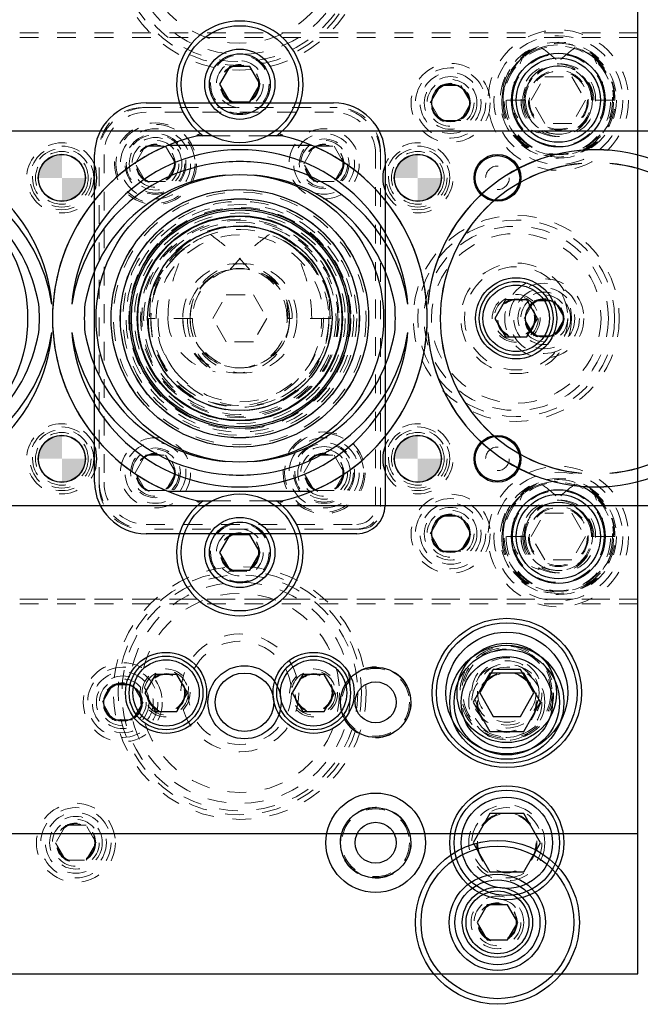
# Model space of a CAD drawing. Header units: inches. Extents: x 220 to 877, y 4 to 174.
# Tile 253 of 256: x 331.67 to 334.99, y 154.76 to 160.02. Entities that reach past the tile are written whole.
import ezdxf

# ---------------------------------------------------------------- set-up
doc = ezdxf.new("R2010")
doc.units = ezdxf.units.IN
doc.header["$LTSCALE"] = 0.5
doc.header["$MEASUREMENT"] = 0
doc.linetypes.add('HIDDEN', pattern=[0.225, 0.15, -0.075])
for name, color, linetype in [('APP-M-S', 30, 'Continuous'), ('DIE-M-S', 8, 'Continuous'), ('DIE-M-S2', 1, 'Continuous'), ('DIE-M-S3', 8, 'Continuous'), ('DSS-M-S', 53, 'Continuous'), ('DST-M-S', 53, 'Continuous'), ('PAD-M-S', 135, 'Continuous'), ('PBU-M-S', 8, 'Continuous'), ('PUN-M-S', 8, 'Continuous'), ('ST1-M-S', 193, 'Continuous'), ('ST2-M-S', 193, 'Continuous'), ('SVD-M-S', 8, 'Continuous'), ('SVE-M-S', 8, 'Continuous'), ('SVF-M-S', 8, 'Continuous')]:
    doc.layers.add(name, color=color, linetype=linetype)

msp = doc.modelspace()

# ---------------------------------------------------------------- hatches: boundary and pattern name
at = {"layer": 'APP-M-S'}
h = msp.add_hatch(color=256, dxfattribs=at)
h.paths.add_polyline_path([(331.89763, 159.17488), (331.89763, 159.30088, 0.4142136), (331.77163, 159.17488)])
h.paths.add_polyline_path([(331.89763, 159.04888, 0.4142136), (332.02363, 159.17488), (331.89763, 159.17488)])
h = msp.add_hatch(color=256, dxfattribs=at)
h.paths.add_polyline_path([(333.79763, 159.17488), (333.79763, 159.30088, 0.4142136), (333.67163, 159.17488)])
h.paths.add_polyline_path([(333.79763, 159.04888, 0.4142136), (333.92363, 159.17488), (333.79763, 159.17488)])
h = msp.add_hatch(color=256, dxfattribs=at)
h.paths.add_polyline_path([(331.89763, 157.67488), (331.89763, 157.80088, 0.4142136), (331.77163, 157.67488)])
h.paths.add_polyline_path([(331.89763, 157.54888, 0.4142136), (332.02363, 157.67488), (331.89763, 157.67488)])
h = msp.add_hatch(color=256, dxfattribs=at)
h.paths.add_polyline_path([(333.79763, 157.67488), (333.79763, 157.80088, 0.4142136), (333.67163, 157.67488)])
h.paths.add_polyline_path([(333.79763, 157.54888, 0.4142136), (333.92363, 157.67488), (333.79763, 157.67488)])

# ---------------------------------------------------------------- linework, layer by layer
at = {"layer": 'APP-M-S', "linetype": 'Continuous', "lineweight": 25}
for p, q in [((348.99763, 159.42488), (318.59763, 159.42488)), ((334.67263, 159.25164), (334.67259, 159.25204)), ((334.82267, 159.25204), (334.82263, 159.25164)), ((333.8506, 158.49988), (333.85099, 158.49985)), ((333.85099, 158.34991), (333.8506, 158.34988)), ((334.67259, 157.59772), (334.67263, 157.59812)), ((334.82263, 157.59812), (334.82267, 157.59772)), ((318.59763, 157.42488), (348.99763, 157.42488))]:
    msp.add_line(p, q, dxfattribs=at)
for centre, radius in [((331.89763, 159.17488), 0.126), ((333.79763, 159.17488), 0.126), ((330.94763, 158.42488), 0.76756), ((332.84763, 158.42488), 0.76756), ((332.84763, 158.42488), 0.68756), ((332.84763, 158.42488), 0.6875), ((332.84763, 158.42488), 0.63772), ((332.84763, 158.42488), 0.58789), ((332.84763, 158.42488), 0.57892), ((331.89763, 157.67488), 0.126), ((333.79763, 157.67488), 0.126)]:
    msp.add_circle(centre, radius, dxfattribs=at)
at = {"layer": 'APP-M-S', "linetype": 'HIDDEN', "lineweight": 18}
for radius in [0.63772, 0.60782, 0.59288]:
    msp.add_circle((332.84763, 158.42488), radius, dxfattribs=at)
at = {"layer": 'APP-M-S', "linetype": 'Continuous', "lineweight": 25}
for centre, radius, start, end in [((330.94763, 158.42488), 0.90016, 4.77935, 175.22065), ((332.84763, 158.42488), 0.90016, 4.77935, 175.22065), ((334.74763, 158.42488), 0.90016, 4.77935, 175.22065), ((334.74763, 158.42488), 0.89977, 4.77935, 175.22065), ((330.95529, 158.36094), 0.90016, 8.87911, 85.70959), ((332.83997, 158.36094), 0.90016, 94.29041, 171.12089), ((332.84763, 158.42488), 0.83706, 84.85946, 95.14054), ((332.85529, 158.36094), 0.90016, 8.87911, 85.70959), ((334.74763, 158.42488), 0.83055, 95.18341, 264.81659), ((334.74763, 158.42488), 0.83016, 95.18341, 264.81659), ((334.74763, 158.42488), 0.83016, 275.18341, 84.81659), ((334.74763, 158.42488), 0.83055, 275.18341, 84.81659), ((330.95588, 158.3613), 0.83016, 9.60954, 85.38834), ((332.83938, 158.3613), 0.83016, 94.61166, 170.39046), ((332.85588, 158.3613), 0.83016, 9.60954, 85.38834), ((330.94763, 158.42488), 0.83016, 354.81659, 5.18341), ((332.84763, 158.42488), 0.83016, 174.81659, 185.18341), ((332.84763, 158.42488), 0.83016, 354.81659, 5.18341), ((330.94763, 158.42488), 0.90016, 184.77935, 355.22065), ((330.95588, 158.48846), 0.83016, 274.61166, 350.39046), ((330.95529, 158.48882), 0.90016, 274.29041, 351.12089), ((332.83997, 158.48882), 0.90016, 188.87911, 265.70959), ((332.84763, 158.42488), 0.90016, 184.77935, 355.22065), ((332.83938, 158.48846), 0.83016, 189.60954, 265.38834), ((332.85588, 158.48846), 0.83016, 274.61166, 350.39046), ((332.85529, 158.48882), 0.90016, 274.29041, 351.12089), ((334.74763, 158.42488), 0.90016, 184.77935, 355.22065), ((334.74763, 158.42488), 0.89977, 184.77935, 355.22065), ((332.84763, 158.42488), 0.83706, 264.85946, 275.14054)]:
    msp.add_arc(centre, radius, start, end, dxfattribs=at)
at = {"layer": 'DIE-M-S', "linetype": 'Continuous', "lineweight": 25}
for p, q in [((334.97263, 155.67488), (334.97263, 161.17488)), ((332.6992, 159.39988), (332.63429, 159.39988)), ((333.06097, 159.39988), (332.99606, 159.39988)), ((332.63429, 157.44988), (332.6992, 157.44988)), ((332.99606, 157.44988), (333.06097, 157.44988)), ((318.17263, 155.67488), (334.97263, 155.67488))]:
    msp.add_line(p, q, dxfattribs=at)
at = {"layer": 'DIE-M-S', "linetype": 'HIDDEN', "lineweight": 18}
for p, q in [((332.99606, 159.39988), (332.6992, 159.39988)), ((332.6992, 157.44988), (332.99606, 157.44988))]:
    msp.add_line(p, q, dxfattribs=at)
for centre, radius in [((332.84763, 159.67488), 0.1005), ((332.84763, 157.17488), 0.1005), ((334.27263, 156.37488), 0.203)]:
    msp.add_circle(centre, radius, dxfattribs=at)
at = {"layer": 'DIE-M-S', "linetype": 'Continuous', "lineweight": 25}
for centre, radius in [((331.89763, 159.17488), 0.125), ((333.79763, 159.17488), 0.125), ((334.47263, 158.42488), 0.1005), ((331.89763, 157.67488), 0.125), ((333.79763, 157.67488), 0.125), ((334.27263, 156.37488), 0.3045), ((332.87263, 156.37488), 0.195), ((333.57263, 156.37488), 0.1875), ((332.87263, 156.37488), 0.15625), ((332.22263, 156.37488), 0.1005)]:
    msp.add_circle(centre, radius, dxfattribs=at)
for centre, radius, start, end in [((332.84763, 159.67488), 0.3375, 305.43094, 234.56906), ((332.84763, 158.42488), 1, 103.39108, 256.60892), ((332.62563, 159.39488), 0.01, 30, 163.66857), ((333.06963, 159.39488), 0.01, 16.33143, 150), ((332.84763, 158.42488), 1, 283.39108, 76.60892), ((332.84763, 157.17488), 0.3375, 125.43094, 54.56906), ((332.62563, 157.45488), 0.01, 196.33143, 330), ((333.06963, 157.45488), 0.01, 210, 343.66857)]:
    msp.add_arc(centre, radius, start, end, dxfattribs=at)
at = {"layer": 'DIE-M-S2', "linetype": 'Continuous', "lineweight": 25}
for p, q in [((332.62543, 159.39988), (332.61603, 159.39769)), ((332.63429, 159.39988), (332.62543, 159.39988)), ((332.6992, 159.39988), (332.65197, 159.39988)), ((333.04329, 159.39988), (332.99606, 159.39988)), ((333.06983, 159.39988), (333.06097, 159.39988)), ((333.07923, 159.39769), (333.06983, 159.39988)), ((332.46766, 159.34988), (333.2276, 159.34988)), ((333.2276, 157.49988), (332.46766, 157.49988)), ((332.61603, 157.45207), (332.62543, 157.44988)), ((332.62543, 157.44988), (332.63429, 157.44988)), ((332.65197, 157.44988), (332.6992, 157.44988)), ((332.99606, 157.44988), (333.04329, 157.44988)), ((333.06097, 157.44988), (333.06983, 157.44988)), ((333.06983, 157.44988), (333.07923, 157.45207))]:
    msp.add_line(p, q, dxfattribs=at)
at = {"layer": 'DIE-M-S2', "linetype": 'HIDDEN', "lineweight": 18}
for p, q in [((332.99606, 159.39988), (332.6992, 159.39988)), ((332.6992, 157.44988), (332.99606, 157.44988))]:
    msp.add_line(p, q, dxfattribs=at)
at = {"layer": 'DIE-M-S2', "linetype": 'Continuous', "lineweight": 25}
for radius in [0.638, 0.548, 0.545]:
    msp.add_circle((332.84763, 158.42488), radius, dxfattribs=at)
at = {"layer": 'DIE-M-S2', "linetype": 'HIDDEN', "lineweight": 18}
msp.add_circle((332.84763, 158.42488), 0.625, dxfattribs=at)
at = {"layer": 'DIE-M-S2', "linetype": 'Continuous', "lineweight": 25}
for start, end in [(112.33165, 247.66835), (292.33165, 67.66835)]:
    msp.add_arc((332.84763, 158.42488), 1, start, end, dxfattribs=at)
at = {"layer": 'DIE-M-S3', "linetype": 'Continuous', "lineweight": 25}
for p, q in [((334.1685, 155.29363), (334.11438, 155.19988)), ((334.27676, 155.29363), (334.1685, 155.29363)), ((334.33088, 155.19988), (334.27676, 155.29363)), ((334.11438, 155.19988), (334.1685, 155.10613)), ((334.27676, 155.10613), (334.33088, 155.19988)), ((334.1685, 155.10613), (334.27676, 155.10613))]:
    msp.add_line(p, q, dxfattribs=at)
at = {"layer": 'DIE-M-S3', "linetype": 'HIDDEN', "lineweight": 18}
for centre, radius in [((334.54763, 159.58988), 0.34375), ((334.54763, 159.58988), 0.31), ((334.54763, 159.58988), 0.245), ((334.54763, 159.58988), 0.16), ((334.54763, 159.58988), 0.155), ((331.89763, 159.17488), 0.14062), ((333.79763, 159.17488), 0.14062), ((332.84763, 158.42488), 0.675), ((334.47263, 158.42488), 0.211), ((334.47263, 158.42488), 0.1405), ((331.89763, 157.67488), 0.14062), ((333.79763, 157.67488), 0.14062), ((334.54763, 157.25988), 0.34375), ((334.54763, 157.25988), 0.31), ((334.54763, 157.25988), 0.245), ((334.54763, 157.25988), 0.16), ((334.54763, 157.25988), 0.155), ((332.22263, 156.37488), 0.211), ((333.57263, 156.37488), 0.19), ((332.22263, 156.37488), 0.1405), ((334.22263, 155.19988), 0.1405), ((334.22263, 155.19988), 0.125), ((334.22263, 155.19988), 0.10497), ((334.22263, 155.19988), 0.1047), ((334.22263, 155.19988), 0.10418)]:
    msp.add_circle(centre, radius, dxfattribs=at)
at = {"layer": 'DIE-M-S3', "linetype": 'Continuous', "lineweight": 25}
for centre, radius in [((334.54763, 159.58988), 0.25), ((334.54763, 159.58988), 0.225), ((334.54763, 157.25988), 0.25), ((334.54763, 157.25988), 0.225), ((334.22263, 155.19988), 0.4375), ((334.22263, 155.19988), 0.4075), ((334.22263, 155.19988), 0.25687), ((334.22263, 155.19988), 0.22687), ((334.22263, 155.19988), 0.1875), ((334.22263, 155.19988), 0.16781)]:
    msp.add_circle(centre, radius, dxfattribs=at)
at = {"layer": 'DSS-M-S', "linetype": 'HIDDEN', "lineweight": 18}
for centre, radius in [((331.89763, 159.17488), 0.15625), ((333.79763, 159.17488), 0.15625), ((332.84763, 158.42488), 0.52345), ((331.89763, 157.67488), 0.15625), ((333.79763, 157.67488), 0.15625), ((334.27263, 156.37488), 0.15625), ((334.22263, 155.19988), 0.1005)]:
    msp.add_circle(centre, radius, dxfattribs=at)
at = {"layer": 'DST-M-S', "linetype": 'HIDDEN', "lineweight": 18}
for centre, radius in [((332.84763, 160.42488), 0.65), ((332.84763, 160.42488), 0.62992), ((332.84763, 160.42488), 0.59055), ((332.84763, 160.42488), 0.5315), ((332.39763, 159.24988), 0.15625), ((334.32263, 158.42488), 0.525), ((334.32263, 158.42488), 0.12795), ((333.29763, 157.59988), 0.15625), ((332.84763, 156.42488), 0.65), ((332.84763, 156.42488), 0.62992), ((332.84763, 156.42488), 0.59055), ((332.84763, 156.42488), 0.5315), ((332.84763, 156.42488), 0.31496), ((332.84763, 156.42488), 0.27559), ((332.45393, 156.42488), 0.12795), ((333.24133, 156.42488), 0.12795), ((334.27263, 155.62488), 0.203)]:
    msp.add_circle(centre, radius, dxfattribs=at)
at = {"layer": 'DST-M-S', "linetype": 'Continuous', "lineweight": 25}
for centre, radius in [((334.32263, 158.42488), 0.21654), ((334.27263, 156.42488), 0.3985), ((334.27263, 156.42488), 0.2655), ((332.45393, 156.42488), 0.21654), ((333.24133, 156.42488), 0.21654), ((334.27263, 155.62488), 0.3045), ((333.57263, 155.62488), 0.1875)]:
    msp.add_circle(centre, radius, dxfattribs=at)
at = {"layer": 'PAD-M-S', "linetype": 'HIDDEN', "lineweight": 18}
for p, q in [((332.32763, 159.54988), (333.36763, 159.54988)), ((333.34763, 159.52488), (332.34763, 159.52488)), ((332.09763, 157.52988), (332.09763, 159.31988)), ((332.12263, 159.29988), (332.12263, 157.54988)), ((333.57263, 157.42488), (333.57263, 159.29988)), ((333.59763, 159.31988), (333.59763, 157.40488)), ((333.49263, 157.29988), (332.32763, 157.29988)), ((332.34763, 157.32488), (333.47263, 157.32488))]:
    msp.add_line(p, q, dxfattribs=at)
for centre, radius in [((332.39763, 159.24988), 0.21875), ((332.39763, 159.24988), 0.211), ((332.39763, 159.24988), 0.1405), ((333.29763, 159.24988), 0.13281), ((333.29763, 159.24988), 0.1005), ((332.84763, 158.42488), 0.5875), ((332.84763, 158.42488), 0.53), ((333.29763, 157.59988), 0.21875), ((333.29763, 157.59988), 0.211), ((332.39763, 157.59988), 0.13281), ((333.29763, 157.59988), 0.1405), ((332.39763, 157.59988), 0.1005), ((334.27263, 155.62488), 0.15625), ((331.97263, 155.62488), 0.1005)]:
    msp.add_circle(centre, radius, dxfattribs=at)
for centre, radius, start, end in [((332.34763, 159.29988), 0.25, 90, 180), ((332.32763, 159.31988), 0.23, 90, 180), ((332.34763, 159.29988), 0.225, 90, 180), ((333.34763, 159.29988), 0.25, 0, 90), ((333.34763, 159.29988), 0.225, 0, 90), ((333.36763, 159.31988), 0.23, 0, 90), ((332.34763, 157.54988), 0.25, 180, 270), ((332.32763, 157.52988), 0.23, 180, 270), ((332.34763, 157.54988), 0.225, 180, 270), ((333.47263, 157.42488), 0.1, 270, 0), ((333.47263, 157.42488), 0.125, 270, 0), ((333.49263, 157.40488), 0.105, 270, 0)]:
    msp.add_arc(centre, radius, start, end, dxfattribs=at)
at = {"layer": 'PBU-M-S', "linetype": 'HIDDEN', "lineweight": 18}
for p, q in [((334.97263, 154.92488), (334.97263, 161.92488)), ((316.97263, 154.92488), (334.97263, 154.92488))]:
    msp.add_line(p, q, dxfattribs=at)
for centre, radius in [((332.84763, 160.42488), 0.675), ((332.39763, 159.24988), 0.1005), ((334.32263, 158.42488), 0.55), ((333.29763, 157.59988), 0.1005), ((332.84763, 156.42488), 0.675), ((331.97263, 155.62488), 0.211), ((331.97263, 155.62488), 0.1405), ((333.57263, 155.62488), 0.19)]:
    msp.add_circle(centre, radius, dxfattribs=at)
at = {"layer": 'PUN-M-S', "linetype": 'HIDDEN', "lineweight": 18}
for radius in [0.5875, 0.5135, 0.4935, 0.44622]:
    msp.add_circle((332.84763, 158.42488), radius, dxfattribs=at)
at = {"layer": 'ST1-M-S', "linetype": 'Continuous', "lineweight": 25}
for p, q in [((334.97263, 154.92488), (334.97263, 161.92488)), ((332.34763, 159.57488), (333.34763, 159.57488)), ((332.07263, 157.54988), (332.07263, 159.29988)), ((333.62263, 159.29988), (333.62263, 157.42488)), ((333.47263, 157.27488), (332.34763, 157.27488)), ((318.17263, 154.92488), (334.97263, 154.92488))]:
    msp.add_line(p, q, dxfattribs=at)
at = {"layer": 'ST1-M-S', "linetype": 'HIDDEN', "lineweight": 18}
for p, q in [((334.97263, 159.94988), (318.17263, 159.94988)), ((334.97263, 159.92488), (318.17263, 159.92488)), ((334.97263, 156.92488), (318.17263, 156.92488)), ((334.97263, 156.89988), (318.17263, 156.89988))]:
    msp.add_line(p, q, dxfattribs=at)
at = {"layer": 'ST1-M-S', "linetype": 'Continuous', "lineweight": 25}
for centre, radius in [((333.97263, 159.57488), 0.1005), ((334.22263, 159.17488), 0.125), ((334.22263, 157.67488), 0.125), ((333.97263, 157.27488), 0.1005), ((333.57263, 155.62488), 0.26565)]:
    msp.add_circle(centre, radius, dxfattribs=at)
at = {"layer": 'ST1-M-S', "linetype": 'HIDDEN', "lineweight": 18}
for centre, radius in [((331.89763, 159.17488), 0.17), ((333.79763, 159.17488), 0.17), ((331.89763, 159.17488), 0.125), ((333.79763, 159.17488), 0.125), ((331.89763, 157.67488), 0.17), ((333.79763, 157.67488), 0.17), ((331.89763, 157.67488), 0.125), ((333.79763, 157.67488), 0.125), ((334.27263, 156.42488), 0.15625)]:
    msp.add_circle(centre, radius, dxfattribs=at)
at = {"layer": 'ST1-M-S', "linetype": 'Continuous', "lineweight": 25}
for centre, radius, start, end in [((332.34763, 159.29988), 0.275, 90, 180), ((333.34763, 159.29988), 0.275, 0, 90), ((332.34763, 157.54988), 0.275, 180, 270), ((333.47263, 157.42488), 0.15, 270, 0)]:
    msp.add_arc(centre, radius, start, end, dxfattribs=at)
at = {"layer": 'ST2-M-S', "linetype": 'HIDDEN', "lineweight": 18}
for p, q in [((334.97263, 159.92488), (326.72263, 159.92488)), ((326.72263, 156.92488), (334.97263, 156.92488))]:
    msp.add_line(p, q, dxfattribs=at)
at = {"layer": 'ST2-M-S', "linetype": 'Continuous', "lineweight": 25}
for p, q in [((332.07818, 159.22547), (332.07263, 159.24219)), ((332.08513, 159.17488), (332.07818, 159.22547)), ((332.07818, 159.12429), (332.08513, 159.17488)), ((332.07263, 159.10757), (332.07818, 159.12429)), ((332.07818, 157.72547), (332.07263, 157.74219)), ((332.08513, 157.67488), (332.07818, 157.72547)), ((332.07818, 157.62429), (332.08513, 157.67488)), ((332.07263, 157.60757), (332.07818, 157.62429))]:
    msp.add_line(p, q, dxfattribs=at)
at = {"layer": 'ST2-M-S', "linetype": 'HIDDEN', "lineweight": 18}
for centre, radius in [((334.54763, 159.58988), 0.28906), ((333.97263, 159.57488), 0.211), ((333.97263, 159.57488), 0.1405), ((334.54763, 157.25988), 0.28906), ((333.97263, 157.27488), 0.211), ((333.97263, 157.27488), 0.1405)]:
    msp.add_circle(centre, radius, dxfattribs=at)
at = {"layer": 'ST2-M-S', "linetype": 'Continuous', "lineweight": 25}
msp.add_circle((332.84763, 158.42488), 0.4925, dxfattribs=at)
at = {"layer": 'ST2-M-S', "linetype": 'HIDDEN', "lineweight": 18}
for centre, start, end in [((331.89763, 159.17488), 21.03947, 338.96053), ((333.79763, 159.17488), 201.03947, 158.96053), ((331.89763, 157.67488), 21.03947, 338.96053), ((333.79763, 157.67488), 201.03947, 158.96053)]:
    msp.add_arc(centre, 0.1875, start, end, dxfattribs=at)
at = {"layer": 'ST2-M-S', "linetype": 'Continuous', "lineweight": 25}
for centre in [(333.79763, 159.17488), (333.79763, 157.67488)]:
    msp.add_arc(centre, 0.1875, 158.96053, 201.03947, dxfattribs=at)
at = {"layer": 'SVD-M-S', "linetype": 'HIDDEN', "lineweight": 18}
for p, q in [((334.74674, 159.80797), (334.72984, 159.82227)), ((334.40329, 159.58988), (334.47546, 159.71488)), ((334.47546, 159.71488), (334.6198, 159.71488)), ((334.6198, 159.71488), (334.69197, 159.58988)), ((334.70079, 159.68859), (334.7065, 159.66634)), ((334.37236, 159.58988), (334.24538, 159.58988)), ((334.47546, 159.46488), (334.40329, 159.58988)), ((334.69197, 159.58988), (334.6198, 159.46488)), ((334.84988, 159.58988), (334.7229, 159.58988)), ((334.6198, 159.46488), (334.47546, 159.46488)), ((333.14646, 158.7941), (333.11263, 158.81909)), ((333.13463, 158.80338), (333.17794, 158.76446)), ((333.20326, 158.73976), (333.14646, 158.7941)), ((332.3712, 158.53334), (332.36502, 158.42488)), ((332.70329, 158.42488), (332.77546, 158.54988)), ((332.77546, 158.54988), (332.9198, 158.54988)), ((332.9198, 158.54988), (332.99197, 158.42488)), ((333.33024, 158.42488), (333.32406, 158.53334)), ((334.36438, 158.42488), (334.4185, 158.51863)), ((334.4185, 158.51863), (334.52676, 158.51863)), ((334.52676, 158.51863), (334.58088, 158.42488)), ((332.59566, 158.42488), (332.3596, 158.42488)), ((332.77546, 158.29988), (332.70329, 158.42488)), ((332.99197, 158.42488), (332.9198, 158.29988)), ((333.0996, 158.42488), (333.11263, 158.42488)), ((333.32263, 158.42488), (333.11263, 158.42488)), ((333.32263, 158.42488), (333.32251, 158.43547)), ((333.33566, 158.42488), (333.32263, 158.42488)), ((334.4185, 158.33113), (334.36438, 158.42488)), ((334.58088, 158.42488), (334.52676, 158.33113)), ((332.9198, 158.29988), (332.77546, 158.29988)), ((334.52676, 158.33113), (334.4185, 158.33113)), ((334.74674, 157.47797), (334.72984, 157.49227)), ((334.40329, 157.25988), (334.47546, 157.38488)), ((334.47546, 157.38488), (334.6198, 157.38488)), ((334.6198, 157.38488), (334.69197, 157.25988)), ((334.70079, 157.35859), (334.7065, 157.33634)), ((334.37236, 157.25988), (334.24538, 157.25988)), ((334.47546, 157.13488), (334.40329, 157.25988)), ((334.69197, 157.25988), (334.6198, 157.13488)), ((334.73745, 157.25988), (334.7229, 157.25988)), ((334.84294, 157.25988), (334.73745, 157.25988)), ((334.84988, 157.25988), (334.84294, 157.25988)), ((334.6198, 157.13488), (334.47546, 157.13488)), ((332.11438, 156.37488), (332.1685, 156.46863)), ((332.1685, 156.46863), (332.27676, 156.46863)), ((332.27676, 156.46863), (332.33088, 156.37488)), ((332.1685, 156.28113), (332.11438, 156.37488)), ((332.33088, 156.37488), (332.27676, 156.28113)), ((332.27676, 156.28113), (332.1685, 156.28113))]:
    msp.add_line(p, q, dxfattribs=at)
at = {"layer": 'SVD-M-S', "linetype": 'Continuous', "lineweight": 25}
for p, q in [((332.7935, 159.76863), (332.73938, 159.67488)), ((332.90176, 159.76863), (332.7935, 159.76863)), ((332.95588, 159.67488), (332.90176, 159.76863)), ((332.73938, 159.67488), (332.7935, 159.58113)), ((332.90176, 159.58113), (332.95588, 159.67488)), ((332.7935, 159.58113), (332.90176, 159.58113)), ((332.7935, 157.26863), (332.73938, 157.17488)), ((332.90176, 157.26863), (332.7935, 157.26863)), ((332.95588, 157.17488), (332.90176, 157.26863)), ((332.73938, 157.17488), (332.7935, 157.08113)), ((332.90176, 157.08113), (332.95588, 157.17488)), ((332.7935, 157.08113), (332.90176, 157.08113)), ((334.18256, 156.53088), (334.0925, 156.37488)), ((334.3627, 156.53088), (334.18256, 156.53088)), ((334.45276, 156.37488), (334.3627, 156.53088)), ((334.0925, 156.37488), (334.18256, 156.21888)), ((334.3627, 156.21888), (334.45276, 156.37488)), ((334.18256, 156.21888), (334.3627, 156.21888))]:
    msp.add_line(p, q, dxfattribs=at)
for centre, radius in [((332.84763, 159.67488), 0.3125), ((332.84763, 159.67488), 0.1875), ((332.84763, 159.67488), 0.1625), ((332.84763, 157.17488), 0.3125), ((332.84763, 157.17488), 0.1875), ((332.84763, 157.17488), 0.1625), ((334.27263, 156.37488), 0.28125), ((334.27263, 156.37488), 0.24375), ((333.57263, 156.37488), 0.1095)]:
    msp.add_circle(centre, radius, dxfattribs=at)
at = {"layer": 'SVD-M-S', "linetype": 'HIDDEN', "lineweight": 18}
for centre, radius in [((334.54763, 159.58988), 0.375), ((332.84763, 159.67488), 0.15625), ((332.84763, 159.67488), 0.125), ((332.84763, 159.67488), 0.10497), ((332.84763, 159.67488), 0.1047), ((332.84763, 159.67488), 0.10418), ((334.54763, 159.58988), 0.18221), ((332.84763, 158.42488), 0.5625), ((332.84763, 158.42488), 0.265), ((334.47263, 158.42488), 0.1875), ((334.47263, 158.42488), 0.1625), ((334.47263, 158.42488), 0.125), ((334.47263, 158.42488), 0.10497), ((334.47263, 158.42488), 0.1047), ((334.47263, 158.42488), 0.10418), ((334.54763, 157.25988), 0.375), ((332.84763, 157.17488), 0.15625), ((332.84763, 157.17488), 0.125), ((332.84763, 157.17488), 0.10497), ((332.84763, 157.17488), 0.1047), ((332.84763, 157.17488), 0.10418), ((332.22263, 156.37488), 0.1875), ((333.57263, 156.37488), 0.1805), ((334.27263, 156.37488), 0.1875), ((332.22263, 156.37488), 0.1625), ((334.27263, 156.37488), 0.16072), ((334.27263, 156.37488), 0.16045), ((334.27263, 156.37488), 0.15993), ((332.22263, 156.37488), 0.125), ((332.22263, 156.37488), 0.10497), ((332.22263, 156.37488), 0.1047), ((332.22263, 156.37488), 0.10418)]:
    msp.add_circle(centre, radius, dxfattribs=at)
for centre, radius, start, end in [((334.54327, 159.59644), 0.29796, 32.96782, 181.2606), ((334.5511, 159.59485), 0.29882, 359.04661, 180.95339), ((334.54488, 159.59188), 0.29257, 107.48638, 180.39147), ((334.54763, 159.58988), 0.29531, 51.90071, 0), ((334.55446, 159.59799), 0.28553, 46.15103, 72.92672), ((334.53924, 159.59311), 0.19063, 359.02997, 180.97003), ((334.55602, 159.59311), 0.19063, 359.02997, 180.97003), ((334.54553, 159.59225), 0.18013, 82.17111, 180.75512), ((334.55257, 159.59355), 0.17926, 98.7849, 156.04284), ((334.54973, 159.59225), 0.18013, 359.24488, 97.82889), ((334.54269, 159.59355), 0.17926, 23.95716, 81.2151), ((334.54416, 159.58491), 0.29882, 179.04661, 0.95339), ((334.5511, 159.58491), 0.29882, 179.04661, 0.95339), ((334.53924, 159.58511), 0.28696, 179.04661, 0.95339), ((334.55602, 159.58511), 0.28696, 179.04661, 0.95339), ((334.53924, 159.58665), 0.19063, 179.02997, 0.97003), ((334.55457, 159.58909), 0.20593, 179.77925, 237.8416), ((334.54416, 159.58685), 0.17877, 179.02997, 0.97003), ((334.55602, 159.58665), 0.19063, 179.02997, 0.97003), ((334.5511, 159.58685), 0.17877, 179.02997, 0.97003), ((332.84009, 158.44279), 0.47755, 26.39965, 169.07072), ((332.85299, 158.43839), 0.48055, 11.39562, 181.61091), ((332.84147, 158.42924), 0.46886, 108.87727, 180.53304), ((332.84763, 158.42488), 0.475, 56.08967, 0), ((332.86352, 158.44349), 0.45225, 48.92707, 71.70514), ((332.82825, 158.43161), 0.28446, 358.6441, 181.3559), ((332.86701, 158.43161), 0.28446, 358.6441, 181.3559), ((332.84326, 158.43021), 0.26069, 77.47985, 181.17228), ((332.86076, 158.42775), 0.26511, 104.25371, 180.61984), ((332.852, 158.43021), 0.26069, 358.82772, 102.52015), ((332.8345, 158.42775), 0.26511, 359.38016, 75.74629), ((332.84111, 158.41329), 0.48166, 178.62082, 1.37918), ((332.85415, 158.41329), 0.48166, 178.62082, 1.37918), ((332.82825, 158.41391), 0.45575, 178.62082, 1.37918), ((332.86701, 158.41391), 0.45575, 178.62082, 1.37918), ((332.82825, 158.41815), 0.28446, 178.6441, 1.3559), ((332.86345, 158.42274), 0.31958, 179.61661, 242.34623), ((332.84111, 158.41857), 0.25856, 178.60069, 1.39931), ((332.86701, 158.41815), 0.28446, 178.6441, 1.3559), ((332.85415, 158.41857), 0.25856, 178.60069, 1.39931), ((334.54327, 157.26644), 0.29796, 32.96782, 181.2606), ((334.5511, 157.26485), 0.29882, 359.04661, 180.95339), ((334.54763, 157.25988), 0.29531, 51.90071, 0), ((334.54488, 157.26188), 0.29257, 107.48638, 180.39147), ((334.55446, 157.26799), 0.28553, 46.15103, 72.92672), ((334.53924, 157.26311), 0.19063, 359.02997, 180.97003), ((334.55602, 157.26311), 0.19063, 359.02997, 180.97003), ((334.54553, 157.26225), 0.18013, 82.17111, 180.75512), ((334.54763, 157.25988), 0.18221, 32.80047, 31.56838), ((334.55257, 157.26355), 0.17926, 98.7849, 156.04284), ((334.54973, 157.26225), 0.18013, 359.24488, 97.82889), ((334.54269, 157.26355), 0.17926, 23.95716, 81.2151), ((334.54416, 157.25491), 0.29882, 179.04661, 0.95339), ((334.5511, 157.25491), 0.29882, 179.04661, 0.95339), ((334.53924, 157.25511), 0.28696, 179.04661, 0.95339), ((334.55602, 157.25511), 0.28696, 179.04661, 0.95339), ((334.53924, 157.25665), 0.19063, 179.02997, 0.97003), ((334.55457, 157.25909), 0.20593, 179.77925, 237.8416), ((334.54416, 157.25685), 0.17877, 179.02997, 0.97003), ((334.55602, 157.25665), 0.19063, 179.02997, 0.97003), ((334.5511, 157.25685), 0.17877, 179.02997, 0.97003)]:
    msp.add_arc(centre, radius, start, end, dxfattribs=at)
for centre, major_axis, ratio, start_param, end_param in [((334.54494, 159.58988), (-0.298, 0), 0.9770185, 5.3589201, 6.2831853), ((334.55032, 159.58988), (0.298, 0), 0.9770185, 0, 0.9242652), ((334.54383, 159.58988), (-0.18602, 0), 0.9770185, 4.8127458, 6.2831853), ((334.55143, 159.58988), (0.18602, 0), 0.9770185, 0, 1.4704395), ((334.55032, 159.58988), (-0.17952, 0), 0.9770185, 5.8321061, 6.2831853), ((334.54494, 159.58988), (0.17952, 0), 0.9770185, 0, 0.4510792), ((334.49702, 159.58988), (-0.19435, 0), 0.9353071, 0, 1.2996527), ((334.5899, 159.58988), (0.23209, 0), 0.9661431, 3.1415927, 4.0379113), ((332.8403, 158.42488), (-0.48233, 0), 0.966834, 5.275983, 6.0484615), ((332.85496, 158.42488), (0.48233, 0), 0.966834, 0.2347238, 1.0072023), ((332.8402, 158.42488), (-0.27243, 0), 0.966834, 4.8772739, 6.2831853), ((332.85506, 158.42488), (0.27243, 0), 0.966834, 0, 1.4059114), ((332.7759, 158.42488), (-0.31206, 0), 0.9318009, 0, 1.3747819), ((332.95315, 158.42488), (0.38537, 0), 0.9410518, 3.1415927, 4.0466314), ((334.54494, 157.25988), (-0.298, 0), 0.9770185, 5.3589201, 6.2831853), ((334.55032, 157.25988), (0.298, 0), 0.9770185, 0, 0.9242652), ((334.54383, 157.25988), (-0.18602, 0), 0.9770185, 4.8127458, 6.2831853), ((334.55143, 157.25988), (0.18602, 0), 0.9770185, 0, 1.4704395), ((334.55032, 157.25988), (-0.17952, 0), 0.9770185, 5.8321061, 6.2831853), ((334.54494, 157.25988), (0.17952, 0), 0.9770185, 0, 0.4510792), ((334.49702, 157.25988), (-0.19435, 0), 0.9353071, 0, 1.2996527), ((334.5899, 157.25988), (0.23209, 0), 0.9661431, 3.1415927, 4.0379113)]:
    msp.add_ellipse(centre, major_axis=major_axis, ratio=ratio, start_param=start_param, end_param=end_param, dxfattribs=at)
for points, knots in [([(334.45697, 159.87093), (334.48031, 159.85328), (334.52063, 159.82278), (334.55542, 159.78614), (334.57007, 159.77071)], [0, 0, 0, 0, 0.5788633, 1, 1, 1, 1]), ([(334.63829, 159.87093), (334.61495, 159.85328), (334.57463, 159.82278), (334.53984, 159.78614), (334.52519, 159.77071)], [0, 0, 0, 0, 0.5788633, 1, 1, 1, 1]), ([(334.30267, 159.58988), (334.30441, 159.62207), (334.30861, 159.6996), (334.33802, 159.77172), (334.35522, 159.8139)], [0, 0, 0, 0, 0.4151488, 1, 1, 1, 1]), ([(334.74004, 159.8139), (334.76298, 159.78988), (334.80882, 159.74187), (334.83894, 159.65952), (334.84189, 159.60808), (334.84294, 159.58988)], [0, 0, 0, 0, 0.3929723, 0.7852535, 1, 1, 1, 1]), ([(334.79259, 159.58988), (334.79085, 159.62207), (334.78665, 159.6996), (334.75724, 159.77172), (334.74004, 159.8139)], [0, 0, 0, 0, 0.4151488, 1, 1, 1, 1]), ([(332.68977, 158.87288), (332.72424, 158.84728), (332.77924, 158.80642), (332.84895, 158.74272), (332.88279, 158.70408), (332.89977, 158.6847)], [0, 0, 0, 0, 0.4553259, 0.726721, 1, 1, 1, 1]), ([(333.00549, 158.87288), (332.97102, 158.84728), (332.91602, 158.80642), (332.84631, 158.74272), (332.81247, 158.70408), (332.79549, 158.6847)], [0, 0, 0, 0, 0.45532588, 0.72672098, 1, 1, 1, 1]), ([(332.46384, 158.42488), (332.46452, 158.44899), (332.46588, 158.49745), (332.47949, 158.58604), (332.50752, 158.69016), (332.54281, 158.76538), (332.56063, 158.80338)], [0, 0, 0, 0, 0.1834423, 0.3686194, 0.6810432, 1, 1, 1, 1]), ([(333.23142, 158.42488), (333.23074, 158.44899), (333.22938, 158.49745), (333.21577, 158.58604), (333.18774, 158.69016), (333.15245, 158.76538), (333.13463, 158.80338)], [0, 0, 0, 0, 0.1834423, 0.3686194, 0.6810432, 1, 1, 1, 1]), ([(333.20255, 158.73899), (333.21699, 158.72194), (333.24848, 158.68476), (333.28444, 158.61678), (333.30824, 158.54749), (333.32058, 158.48258), (333.32194, 158.44421), (333.32263, 158.42488)], [0, 0, 0, 0, 0.1962093, 0.4281381, 0.6672308, 0.8323095, 1, 1, 1, 1]), ([(333.09779, 158.51233), (333.09794, 158.51141), (333.10268, 158.48254), (333.10387, 158.45324), (333.10502, 158.42488)], [0, 0, 0, 0, 0.0318365, 1, 1, 1, 1]), ([(334.45697, 157.54093), (334.48031, 157.52328), (334.52063, 157.49278), (334.55542, 157.45614), (334.57007, 157.44071)], [0, 0, 0, 0, 0.5788633, 1, 1, 1, 1]), ([(334.63829, 157.54093), (334.61495, 157.52328), (334.57463, 157.49278), (334.53984, 157.45614), (334.52519, 157.44071)], [0, 0, 0, 0, 0.5788633, 1, 1, 1, 1]), ([(334.30267, 157.25988), (334.30441, 157.29207), (334.30861, 157.3696), (334.33802, 157.44172), (334.35522, 157.4839)], [0, 0, 0, 0, 0.4151488, 1, 1, 1, 1]), ([(334.74004, 157.4839), (334.76298, 157.45988), (334.80882, 157.41187), (334.83894, 157.32952), (334.84189, 157.27808), (334.84294, 157.25988)], [0, 0, 0, 0, 0.3929723, 0.7852535, 1, 1, 1, 1]), ([(334.79259, 157.25988), (334.79085, 157.29207), (334.78665, 157.3696), (334.75724, 157.44172), (334.74004, 157.4839)], [0, 0, 0, 0, 0.4151488, 1, 1, 1, 1])]:
    msp.add_open_spline(points, degree=3, knots=knots, dxfattribs=at)
at = {"layer": 'SVE-M-S', "linetype": 'HIDDEN', "lineweight": 18}
for p, q in [((333.86438, 159.57488), (333.9185, 159.66863)), ((333.9185, 159.66863), (334.02676, 159.66863)), ((334.02676, 159.66863), (334.08088, 159.57488)), ((333.9185, 159.48113), (333.86438, 159.57488)), ((334.08088, 159.57488), (334.02676, 159.48113)), ((334.02676, 159.48113), (333.9185, 159.48113)), ((333.86438, 157.27488), (333.9185, 157.36863)), ((333.9185, 157.36863), (334.02676, 157.36863)), ((334.02676, 157.36863), (334.08088, 157.27488)), ((333.9185, 157.18113), (333.86438, 157.27488)), ((334.08088, 157.27488), (334.02676, 157.18113)), ((334.02676, 157.18113), (333.9185, 157.18113))]:
    msp.add_line(p, q, dxfattribs=at)
at = {"layer": 'SVE-M-S', "linetype": 'Continuous', "lineweight": 25}
for p, q in [((334.20046, 156.54988), (334.12829, 156.42488)), ((334.3448, 156.54988), (334.20046, 156.54988)), ((334.41697, 156.42488), (334.3448, 156.54988)), ((334.12829, 156.42488), (334.20046, 156.29988)), ((334.3448, 156.29988), (334.41697, 156.42488)), ((334.20046, 156.29988), (334.3448, 156.29988))]:
    msp.add_line(p, q, dxfattribs=at)
at = {"layer": 'SVE-M-S', "linetype": 'HIDDEN', "lineweight": 18}
for centre, radius in [((333.97263, 159.57488), 0.1875), ((333.97263, 159.57488), 0.1625), ((333.97263, 159.57488), 0.125), ((333.97263, 159.57488), 0.10497), ((333.97263, 159.57488), 0.1047), ((333.97263, 159.57488), 0.10418), ((334.22263, 159.17488), 0.063), ((334.22263, 157.67488), 0.063), ((333.97263, 157.27488), 0.1875), ((333.97263, 157.27488), 0.1625), ((333.97263, 157.27488), 0.125), ((333.97263, 157.27488), 0.10497), ((333.97263, 157.27488), 0.1047), ((333.97263, 157.27488), 0.10418), ((334.27263, 156.42488), 0.25), ((334.27263, 156.42488), 0.24219), ((334.27263, 156.42488), 0.23438), ((334.27263, 156.42488), 0.1875), ((334.27263, 156.42488), 0.17187)]:
    msp.add_circle(centre, radius, dxfattribs=at)
at = {"layer": 'SVE-M-S', "linetype": 'Continuous', "lineweight": 25}
for centre, radius in [((334.22263, 159.17488), 0.11888), ((334.22263, 157.67488), 0.11888), ((334.27263, 156.42488), 0.375), ((334.27263, 156.42488), 0.325)]:
    msp.add_circle(centre, radius, dxfattribs=at)
at = {"layer": 'SVF-M-S', "linetype": 'HIDDEN', "lineweight": 18}
for p, q in [((332.28938, 159.24988), (332.3435, 159.34363)), ((332.3435, 159.34363), (332.45176, 159.34363)), ((332.45176, 159.34363), (332.50588, 159.24988)), ((333.18938, 159.24988), (333.2435, 159.34363)), ((333.2435, 159.34363), (333.35176, 159.34363)), ((333.35176, 159.34363), (333.40588, 159.24988)), ((332.3435, 159.15613), (332.28938, 159.24988)), ((332.50588, 159.24988), (332.45176, 159.15613)), ((333.2435, 159.15613), (333.18938, 159.24988)), ((333.40588, 159.24988), (333.35176, 159.15613)), ((332.45176, 159.15613), (332.3435, 159.15613)), ((333.35176, 159.15613), (333.2435, 159.15613)), ((332.28938, 157.59988), (332.3435, 157.69363)), ((332.3435, 157.69363), (332.45176, 157.69363)), ((332.45176, 157.69363), (332.50588, 157.59988)), ((333.18938, 157.59988), (333.2435, 157.69363)), ((333.2435, 157.69363), (333.35176, 157.69363)), ((333.35176, 157.69363), (333.40588, 157.59988)), ((332.3435, 157.50613), (332.28938, 157.59988)), ((332.50588, 157.59988), (332.45176, 157.50613)), ((333.2435, 157.50613), (333.18938, 157.59988)), ((333.40588, 157.59988), (333.35176, 157.50613)), ((332.45176, 157.50613), (332.3435, 157.50613)), ((333.35176, 157.50613), (333.2435, 157.50613)), ((331.9185, 155.71863), (331.86438, 155.62488)), ((332.02676, 155.71863), (331.9185, 155.71863)), ((332.08088, 155.62488), (332.02676, 155.71863)), ((331.86438, 155.62488), (331.9185, 155.53113)), ((332.02676, 155.53113), (332.08088, 155.62488)), ((331.9185, 155.53113), (332.02676, 155.53113))]:
    msp.add_line(p, q, dxfattribs=at)
at = {"layer": 'SVF-M-S', "linetype": 'Continuous', "lineweight": 25}
for p, q in [((334.2658, 158.52331), (334.20898, 158.42488)), ((334.37946, 158.52331), (334.2658, 158.52331)), ((334.43628, 158.42488), (334.37946, 158.52331)), ((334.20898, 158.42488), (334.2658, 158.32645)), ((334.37946, 158.32645), (334.43628, 158.42488)), ((334.2658, 158.32645), (334.37946, 158.32645)), ((332.3971, 156.52331), (332.34028, 156.42488)), ((332.51075, 156.52331), (332.3971, 156.52331)), ((332.56758, 156.42488), (332.51075, 156.52331)), ((333.1845, 156.52331), (333.12768, 156.42488)), ((333.29816, 156.52331), (333.1845, 156.52331)), ((333.35498, 156.42488), (333.29816, 156.52331)), ((332.34028, 156.42488), (332.3971, 156.32645)), ((332.51075, 156.32645), (332.56758, 156.42488)), ((333.12768, 156.42488), (333.1845, 156.32645)), ((333.29816, 156.32645), (333.35498, 156.42488)), ((332.3971, 156.32645), (332.51075, 156.32645)), ((333.1845, 156.32645), (333.29816, 156.32645)), ((334.18256, 155.78088), (334.0925, 155.62488)), ((334.3627, 155.78088), (334.18256, 155.78088)), ((334.45276, 155.62488), (334.3627, 155.78088)), ((334.0925, 155.62488), (334.18256, 155.46888)), ((334.3627, 155.46888), (334.45276, 155.62488)), ((334.18256, 155.46888), (334.3627, 155.46888))]:
    msp.add_line(p, q, dxfattribs=at)
at = {"layer": 'SVF-M-S', "linetype": 'HIDDEN', "lineweight": 18}
for centre, radius in [((332.39763, 159.24988), 0.1875), ((332.39763, 159.24988), 0.1625), ((333.29763, 159.24988), 0.1875), ((333.29763, 159.24988), 0.1625), ((332.39763, 159.24988), 0.125), ((332.39763, 159.24988), 0.10497), ((332.39763, 159.24988), 0.1047), ((332.39763, 159.24988), 0.10418), ((333.29763, 159.24988), 0.125), ((333.29763, 159.24988), 0.10497), ((333.29763, 159.24988), 0.1047), ((333.29763, 159.24988), 0.10418), ((334.32263, 158.42488), 0.49213), ((334.32263, 158.42488), 0.45276), ((334.32263, 158.42488), 0.29528), ((334.32263, 158.42488), 0.27559), ((334.32263, 158.42488), 0.11811), ((334.32263, 158.42488), 0.10289), ((334.32263, 158.42488), 0.10262), ((334.32263, 158.42488), 0.1021), ((334.32263, 158.42488), 0.09843), ((332.39763, 157.59988), 0.1875), ((333.29763, 157.59988), 0.1875), ((332.39763, 157.59988), 0.1625), ((332.39763, 157.59988), 0.125), ((333.29763, 157.59988), 0.1625), ((333.29763, 157.59988), 0.125), ((332.39763, 157.59988), 0.10497), ((332.39763, 157.59988), 0.1047), ((332.39763, 157.59988), 0.10418), ((333.29763, 157.59988), 0.10497), ((333.29763, 157.59988), 0.1047), ((333.29763, 157.59988), 0.10418), ((332.45393, 156.42488), 0.11811), ((332.45393, 156.42488), 0.10289), ((332.45393, 156.42488), 0.10262), ((332.45393, 156.42488), 0.1021), ((332.45393, 156.42488), 0.09843), ((333.24133, 156.42488), 0.11811), ((333.24133, 156.42488), 0.10289), ((333.24133, 156.42488), 0.10262), ((333.24133, 156.42488), 0.1021), ((333.24133, 156.42488), 0.09843), ((331.97263, 155.62488), 0.1875), ((331.97263, 155.62488), 0.1625), ((333.57263, 155.62488), 0.1805), ((334.27263, 155.62488), 0.1875), ((334.27263, 155.62488), 0.16072), ((334.27263, 155.62488), 0.16045), ((334.27263, 155.62488), 0.15993), ((331.97263, 155.62488), 0.125), ((331.97263, 155.62488), 0.10497), ((331.97263, 155.62488), 0.1047), ((331.97263, 155.62488), 0.10418)]:
    msp.add_circle(centre, radius, dxfattribs=at)
at = {"layer": 'SVF-M-S', "linetype": 'Continuous', "lineweight": 25}
for centre, radius in [((334.32263, 158.42488), 0.19685), ((334.32263, 158.42488), 0.17717), ((332.45393, 156.42488), 0.19685), ((333.24133, 156.42488), 0.19685), ((332.45393, 156.42488), 0.17717), ((333.24133, 156.42488), 0.17717), ((334.27263, 155.62488), 0.28125), ((334.27263, 155.62488), 0.24375), ((333.57263, 155.62488), 0.1095)]:
    msp.add_circle(centre, radius, dxfattribs=at)

doc.saveas('drawing.dxf')
